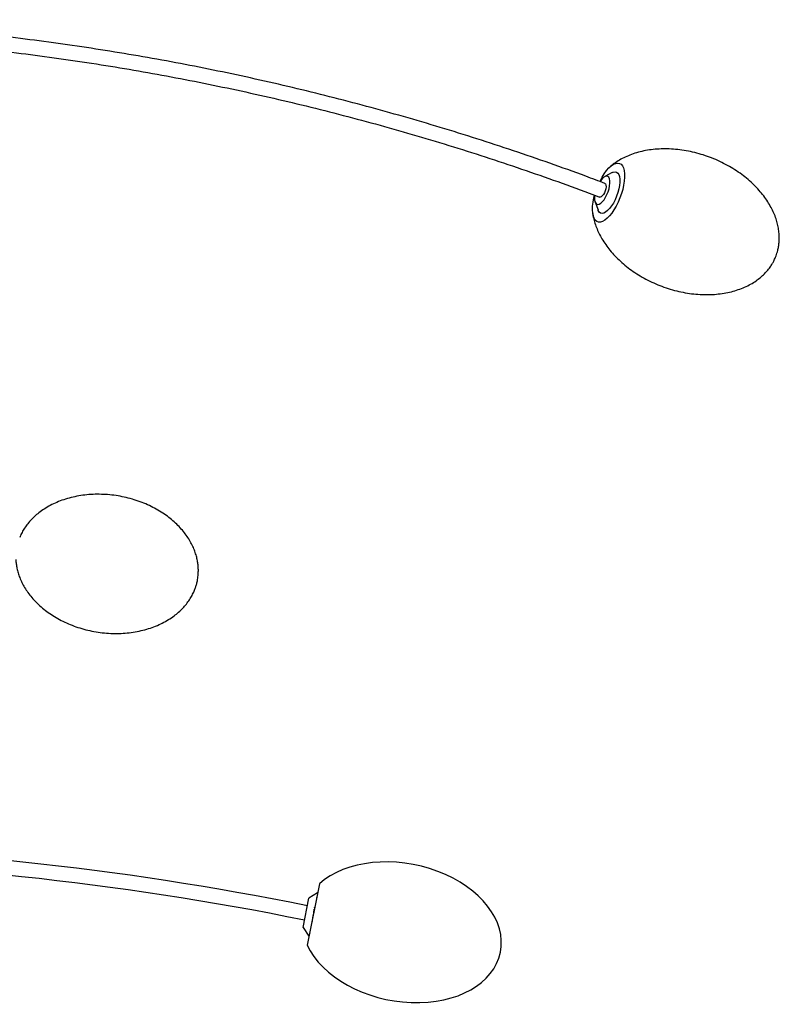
# Model space of a CAD drawing. Header units: millimetres. Extents: x 673 to 1803, y 1436 to 3567.
# Tile 3 of 3: x 1389 to 1803, y 2787 to 3324. Entities that reach past the tile are written whole.
import ezdxf

# ---------------------------------------------------------------- set-up
doc = ezdxf.new("R2010")
doc.units = ezdxf.units.MM
doc.header["$LTSCALE"] = 20

msp = doc.modelspace()

# ---------------------------------------------------------------- linework, layer by layer
at = {"color": 7, "linetype": 'Continuous', "lineweight": 25}
for p, q in [((1712.17, 3240.47), (1708.11, 3238.27)), ((1702.88, 3224.44), (1704.47, 3220.1)), ((1705.35, 3227.13), (1705.36, 3227.13)), ((1705.6, 3227.09), (1705.36, 3227.13)), ((1552.72, 2852.98), (1545.98, 2819.65)), ((1543.81, 2829.12), (1547.04, 2845.1)), ((1551.73, 2848.08), (1547.04, 2845.1)), ((1551.3, 2845.35), (1551.23, 2845.54)), ((1544.62, 2833.19), (1544.63, 2833.19)), ((1543.81, 2829.12), (1546.97, 2824.56)), ((1547.31, 2826.56), (1547.46, 2826.11))]:
    msp.add_line(p, q, dxfattribs=at)
at = {"color": 7, "linetype": 'Continuous', "lineweight": 25, "flags": 128}
for points in [[(1715.2, 3245.66), (1716.19, 3245.49), (1717.06, 3244.98), (1717.78, 3244.14), (1718.33, 3242.99), (1718.72, 3241.55), (1718.92, 3239.86), (1718.94, 3237.95), (1718.77, 3235.86), (1718.42, 3233.64), (1717.89, 3231.33), (1717.2, 3228.99), (1716.36, 3226.65), (1715.39, 3224.38), (1714.31, 3222.22), (1713.14, 3220.22), (1711.91, 3218.41), (1710.64, 3216.85), (1709.37, 3215.55), (1708.11, 3214.55), (1706.89, 3213.88), (1705.75, 3213.53), (1704.7, 3213.53), (1703.77, 3213.88), (1702.98, 3214.55), (1702.34, 3215.55), (1701.86, 3216.85), (1701.57, 3218.41), (1701.46, 3220.22), (1701.53, 3222.22), (1701.79, 3224.38), (1702.23, 3226.65), (1702.61, 3228.15)], [(1705.45, 3235.66), (1705.55, 3235.86), (1706.67, 3237.95), (1707.88, 3239.86), (1709.13, 3241.55), (1710.41, 3242.99), (1711.68, 3244.14), (1712.92, 3244.98), (1714.1, 3245.49), (1715.2, 3245.66)], [(1713.73, 3240.93), (1714.56, 3240.75), (1715.25, 3240.24), (1715.79, 3239.41), (1716.17, 3238.27), (1716.36, 3236.87), (1716.36, 3235.25), (1716.18, 3233.46), (1715.81, 3231.55), (1715.28, 3229.57), (1714.59, 3227.6), (1713.77, 3225.69), (1712.84, 3223.9), (1711.83, 3222.28), (1710.77, 3220.88), (1709.69, 3219.74), (1708.63, 3218.91), (1707.62, 3218.39), (1706.68, 3218.22), (1705.85, 3218.39), (1705.16, 3218.91), (1704.62, 3219.74), (1704.47, 3220.1)], [(1712.17, 3240.47), (1712.8, 3240.75), (1713.73, 3240.93)], [(1702.7, 3228.09), (1702.6, 3227.02), (1702.61, 3225.71), (1702.81, 3224.63), (1703.19, 3223.83), (1703.72, 3223.33), (1704.38, 3223.16), (1705.15, 3223.33), (1705.99, 3223.83), (1706.86, 3224.63), (1707.73, 3225.71), (1708.56, 3227.02), (1709.31, 3228.49), (1709.95, 3230.06), (1710.45, 3231.68), (1710.79, 3233.25), (1710.96, 3234.73), (1710.94, 3236.03), (1710.74, 3237.11), (1710.36, 3237.91), (1709.83, 3238.41), (1709.17, 3238.58), (1709.17, 3238.58)], [(1709.17, 3238.58), (1708.4, 3238.41), (1707.56, 3237.91), (1706.69, 3237.11), (1705.82, 3236.03), (1705.56, 3235.65)], [(1708.19, 3234.61), (1708.19, 3234.61), (1708.57, 3234.28), (1708.79, 3233.64), (1708.83, 3232.76), (1708.69, 3231.71), (1708.37, 3230.59), (1707.92, 3229.49), (1707.37, 3228.51), (1706.76, 3227.74), (1706.15, 3227.25), (1705.6, 3227.09)]]:
    msp.add_lwpolyline(points, dxfattribs=at)
at = {"color": 7, "linetype": 'Continuous', "lineweight": 25}
for radius, end in [(1654, 89.42842), (1646, 89.42564)]:
    msp.add_arc((1218.11, 1219.9), radius, 78.55821, end, dxfattribs=at)
for start_param, end_param in [(0, 2.671091), (3.612094, 6.283185)]:
    msp.add_ellipse((1597.4, 2826.59), major_axis=(53.91, -10.91), ratio=0.681818, start_param=start_param, end_param=end_param, dxfattribs=at)
for points, knots in [([(1708.19, 3234.61), (1704.74, 3235.91), (1694.76, 3239.65), (1678.16, 3245.62), (1658.38, 3252.43), (1638.51, 3258.92), (1618.57, 3265.12), (1598.54, 3271.01), (1578.45, 3276.59), (1558.29, 3281.87), (1538.06, 3286.84), (1517.77, 3291.5), (1497.43, 3295.85), (1477.03, 3299.89), (1456.59, 3303.62), (1436.1, 3307.04), (1415.57, 3310.14), (1395, 3312.93), (1374.4, 3315.41), (1353.77, 3317.57), (1333.12, 3319.42), (1312.44, 3320.95), (1291.75, 3322.18), (1271.05, 3323.07), (1253.27, 3323.61), (1242.39, 3323.72), (1238.43, 3323.77)], [0, 0, 0, 0, 0.022814, 0.066103, 0.109392, 0.15268, 0.195968, 0.239256, 0.282544, 0.325832, 0.369119, 0.412407, 0.455694, 0.498981, 0.542268, 0.585554, 0.628841, 0.672128, 0.715414, 0.7587, 0.801987, 0.845273, 0.888559, 0.931845, 0.975131, 1, 1, 1, 1]), ([(1238.29, 3315.78), (1243.43, 3315.71), (1255.46, 3315.55), (1274.37, 3314.94), (1295.01, 3313.99), (1315.64, 3312.72), (1336.25, 3311.13), (1356.84, 3309.23), (1377.4, 3307.02), (1397.94, 3304.49), (1418.44, 3301.64), (1438.9, 3298.49), (1459.32, 3295.02), (1479.69, 3291.24), (1500.02, 3287.14), (1520.29, 3282.74), (1540.5, 3278.03), (1560.66, 3273.01), (1580.75, 3267.68), (1600.77, 3262.04), (1620.71, 3256.1), (1640.58, 3249.86), (1660.37, 3243.31), (1680.08, 3236.46), (1695.06, 3231.01), (1703.47, 3227.84), (1705.36, 3227.13)], [0, 0, 0, 0, 0.032409, 0.075818, 0.119228, 0.162637, 0.206047, 0.249456, 0.292865, 0.336275, 0.379684, 0.423093, 0.466502, 0.509911, 0.55332, 0.596728, 0.640137, 0.683545, 0.726953, 0.770362, 0.813769, 0.857177, 0.900585, 0.943992, 0.987399, 1, 1, 1, 1]), ([(1801.44, 3195.09), (1801.76, 3196.04), (1802.22, 3197.37), (1802.69, 3199.43), (1803, 3201.27), (1803.2, 3203.56), (1803.21, 3206.06), (1802.98, 3208.77), (1802.48, 3211.63), (1801.69, 3214.6), (1800.59, 3217.66), (1799.16, 3220.76), (1797.4, 3223.89), (1795.3, 3227.01), (1792.86, 3230.09), (1790.1, 3233.11), (1787.01, 3236.03), (1783.61, 3238.82), (1779.93, 3241.44), (1775.99, 3243.88), (1771.82, 3246.09), (1767.47, 3248.05), (1762.96, 3249.73), (1758.36, 3251.11), (1753.71, 3252.18), (1749.06, 3252.93), (1744.47, 3253.34), (1739.97, 3253.44), (1735.61, 3253.21), (1731.42, 3252.68), (1727.43, 3251.85), (1723.67, 3250.75), (1720.17, 3249.38), (1716.91, 3247.77), (1714.05, 3245.97), (1712.18, 3244.63), (1711.36, 3243.87), (1711.28, 3243.79)], [0, 0, 0, 0, 0.022922, 0.032436, 0.048577, 0.066006, 0.085378, 0.106349, 0.128785, 0.152602, 0.177773, 0.204304, 0.23221, 0.261499, 0.292163, 0.324169, 0.357452, 0.391915, 0.427427, 0.463826, 0.500922, 0.5385, 0.576329, 0.614163, 0.651684, 0.688661, 0.724884, 0.760171, 0.794373, 0.827382, 0.859133, 0.88961, 0.918848, 0.946943, 0.974069, 0.997396, 1, 1, 1, 1]), ([(1701.61, 3218.24), (1701.73, 3217.43), (1702.02, 3215.6), (1702.79, 3212.78), (1703.89, 3209.72), (1705.32, 3206.61), (1707.08, 3203.49), (1709.18, 3200.37), (1711.61, 3197.29), (1714.38, 3194.27), (1717.47, 3191.35), (1720.86, 3188.56), (1724.55, 3185.93), (1728.49, 3183.5), (1732.65, 3181.29), (1737.01, 3179.33), (1741.52, 3177.65), (1746.12, 3176.27), (1750.77, 3175.2), (1755.41, 3174.45), (1760.01, 3174.03), (1764.51, 3173.94), (1768.87, 3174.17), (1773.06, 3174.7), (1777.05, 3175.52), (1780.8, 3176.63), (1784.31, 3178), (1787.57, 3179.61), (1790.44, 3181.4), (1792.95, 3183.3), (1795.1, 3185.27), (1796.96, 3187.33), (1798.44, 3189.3), (1799.55, 3191.08), (1800.55, 3192.93), (1801.1, 3194.28), (1801.44, 3195.09)], [0, 0, 0, 0, 0.018963, 0.042774, 0.067939, 0.094463, 0.122361, 0.151642, 0.182298, 0.214295, 0.247569, 0.282022, 0.317525, 0.353914, 0.391, 0.428568, 0.466387, 0.50421, 0.541721, 0.578688, 0.614901, 0.650179, 0.684372, 0.717371, 0.749114, 0.779582, 0.808812, 0.8369, 0.864019, 0.887339, 0.909774, 0.931317, 0.95157, 0.966449, 0.979716, 1, 1, 1, 1]), ([(1486.38, 3018.87), (1486.52, 3019.84), (1486.71, 3021.22), (1486.79, 3023.29), (1486.77, 3025.12), (1486.57, 3027.34), (1486.18, 3029.71), (1485.54, 3032.24), (1484.64, 3034.86), (1483.45, 3037.55), (1481.97, 3040.27), (1480.18, 3043), (1478.07, 3045.69), (1475.65, 3048.32), (1472.92, 3050.86), (1469.88, 3053.29), (1466.56, 3055.56), (1462.97, 3057.66), (1459.13, 3059.55), (1455.07, 3061.2), (1450.82, 3062.6), (1446.43, 3063.72), (1441.94, 3064.55), (1437.39, 3065.06), (1432.84, 3065.26), (1428.33, 3065.15), (1423.9, 3064.71), (1419.61, 3063.97), (1415.49, 3062.94), (1411.57, 3061.63), (1407.88, 3060.06), (1404.44, 3058.24), (1401.38, 3056.27), (1398.7, 3054.18), (1396.38, 3052.05), (1394.34, 3049.81), (1392.56, 3047.48), (1391.08, 3045.1), (1390.07, 3043.16), (1389.61, 3042.01), (1389.48, 3041.67)], [0, 0, 0, 0, 0.021621, 0.030677, 0.045889, 0.062106, 0.080006, 0.099308, 0.119949, 0.141887, 0.165108, 0.189611, 0.215401, 0.242478, 0.270829, 0.30042, 0.331195, 0.363071, 0.395936, 0.429652, 0.464054, 0.498959, 0.534165, 0.569463, 0.60458, 0.639299, 0.673432, 0.706814, 0.73931, 0.770822, 0.801294, 0.830716, 0.859134, 0.88365, 0.907199, 0.929837, 0.951605, 0.972472, 0.99211, 1, 1, 1, 1]), ([(1387.39, 3029.63), (1387.39, 3029.6), (1387.4, 3028.83), (1387.57, 3027.26), (1387.95, 3024.89), (1388.59, 3022.36), (1389.49, 3019.74), (1390.68, 3017.05), (1392.16, 3014.33), (1393.96, 3011.61), (1396.06, 3008.91), (1398.48, 3006.28), (1401.21, 3003.74), (1404.25, 3001.31), (1407.57, 2999.04), (1411.17, 2996.94), (1415.01, 2995.05), (1419.07, 2993.4), (1423.31, 2992), (1427.7, 2990.88), (1432.19, 2990.05), (1436.74, 2989.54), (1441.29, 2989.34), (1445.81, 2989.46), (1450.23, 2989.89), (1454.52, 2990.63), (1458.64, 2991.66), (1462.56, 2992.97), (1466.25, 2994.54), (1469.69, 2996.36), (1472.75, 2998.34), (1475.43, 3000.42), (1477.75, 3002.55), (1479.79, 3004.79), (1481.57, 3007.12), (1483.06, 3009.5), (1484.22, 3011.78), (1485.04, 3013.8), (1485.65, 3015.64), (1486.08, 3017.28), (1486.29, 3018.39), (1486.38, 3018.87)], [0, 0, 0, 0, 0.000796, 0.017002, 0.034889, 0.054179, 0.074806, 0.096729, 0.119934, 0.144421, 0.170194, 0.197253, 0.225584, 0.255156, 0.28591, 0.317765, 0.350608, 0.384301, 0.41868, 0.453561, 0.488744, 0.524018, 0.559112, 0.593808, 0.627917, 0.661276, 0.693751, 0.725242, 0.755693, 0.785096, 0.813495, 0.837994, 0.861528, 0.88415, 0.905903, 0.926756, 0.946382, 0.96259, 0.974966, 0.989245, 1, 1, 1, 1]), ([(1548.9, 2832.49), (1548.92, 2832.72), (1548.97, 2833.17), (1549.19, 2834.57), (1549.46, 2836.26), (1549.73, 2837.89), (1549.9, 2838.94), (1549.94, 2839.22), (1549.94, 2839.23)], [0, 0, 0, 0, 0.197919, 0.393686, 0.602077, 0.798936, 0.995016, 1, 1, 1, 1]), ([(1550.21, 2839.7), (1550.19, 2839.78), (1550.13, 2839.96), (1550.07, 2840.14), (1550.04, 2840.24)], [0, 0, 0, 0, 0.444664, 1, 1, 1, 1])]:
    msp.add_open_spline(points, degree=3, knots=knots, dxfattribs=at)

doc.saveas('drawing.dxf')
